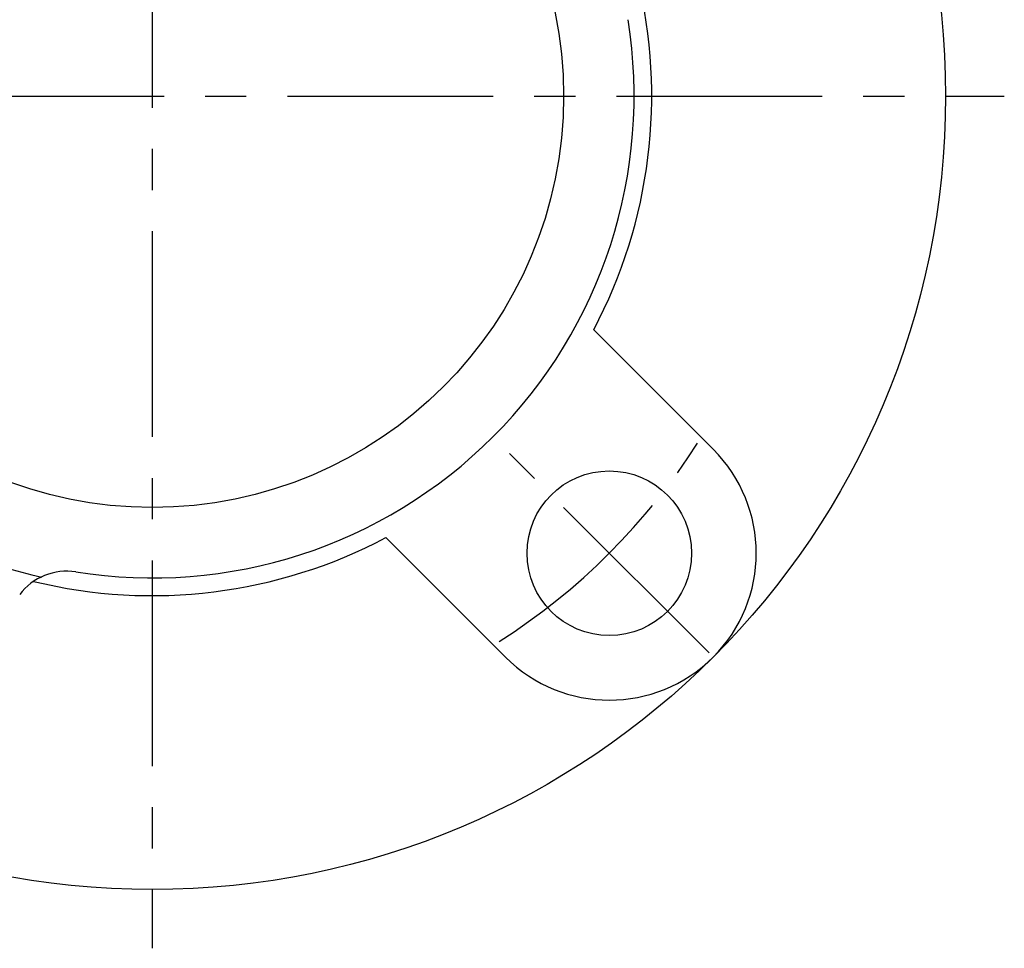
# Model space of a CAD drawing. Extents: x -72 to 163, y -72 to 164.
# Tile 2 of 8: x -11 to 72, y -72 to 6. Entities that reach past the tile are written whole.
import ezdxf

# ---------------------------------------------------------------- set-up
doc = ezdxf.new("R2010")
doc.units = 0
doc.header["$LTSCALE"] = 14
doc.linetypes.add('CENTER', pattern=[2, 1.25, -0.25, 0.25, -0.25])
doc.layers.get('0').update_dxf_attribs({"linetype": 'CONTINUOUS'})
doc.layers.add('CENTER', color=1, linetype='CENTER')

msp = doc.modelspace()

# ---------------------------------------------------------------- linework, layer by layer
for p, q in [((47.73, -30.052), (37.562, -19.884)), ((30.052, -47.73), (19.884, -37.562))]:
    msp.add_line(p, q)
for centre, radius in [((0, 0), 67.5), ((0, 0), 35), ((38.891, -38.891), 7)]:
    msp.add_circle(centre, radius)
for centre, radius, start, end in [((0, 0), 42.5, 332.10464, 13.74073), ((0, 0), 41, 260.88834, 9.11242), ((38.891, -38.891), 12.5, 225, 45), ((0, 0), 42.5, 256.26003, 297.89536), ((-7.285, -45.42), 5, 80.88834, 143.03477)]:
    msp.add_arc(centre, radius, start, end)
at = {"layer": 'CENTER'}
for p, q in [((0, 72.5), (0, -72.5)), ((-72.5, 0), (72.5, 0)), ((47.376, -47.376), (30.406, -30.406))]:
    msp.add_line(p, q, dxfattribs=at)
for radius, start, end in [(55, 302.47417, 327.52583), (42.002, 237.94011, 257.05989)]:
    msp.add_arc((0, 0), radius, start, end, dxfattribs=at)

doc.saveas('drawing.dxf')
